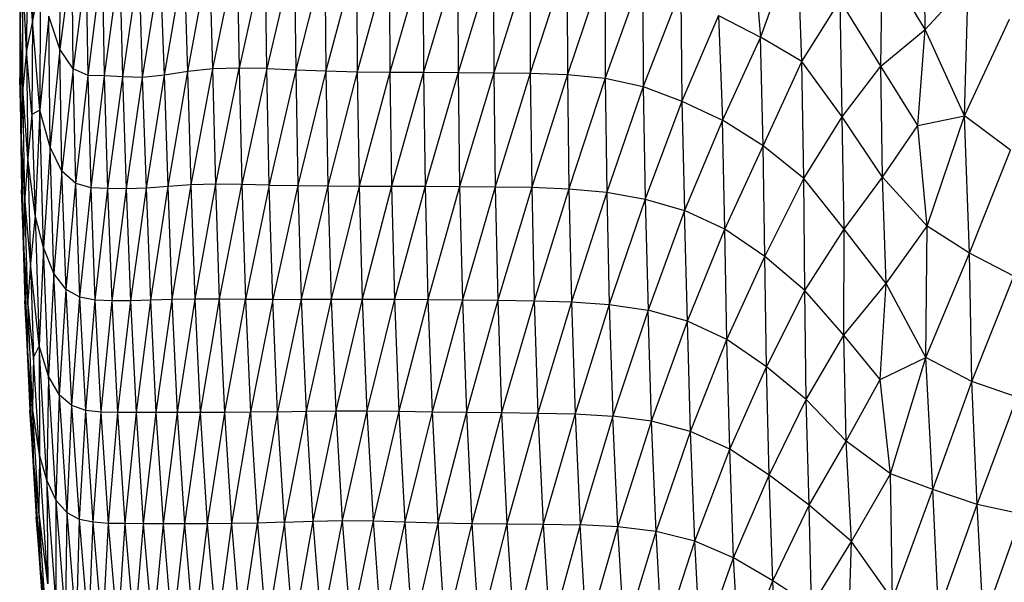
# Paper-space layout '_Frontal' of a CAD drawing. Header units: millimetres. Extents: x -213 to 187, y -209 to 424.
# Tile 7 of 26: x -124 to -20, y -86 to -27. Entities that reach past the tile are written whole.
import ezdxf

# ---------------------------------------------------------------- set-up
doc = ezdxf.new("R2010")
doc.units = ezdxf.units.MM

psp = doc.layouts.new('_Frontal')

# ---------------------------------------------------------------- linework, layer by layer
at = {"color": 7, "linetype": 'Continuous', "lineweight": 25}
for p, q in [((-123.97, -15.41), (-124.06, -27.24)), ((-122.71, -16.1), (-122.77, -27.31)), ((-119.89, -30.28), (-119.83, -16.73)), ((-28.81, -28.2), (-28.94, -16.87)), ((-42.28, -18.26), (-46.13, -29.01)), ((-41.79, -31.58), (-42.28, -18.26)), ((-123.34, -19.43), (-123.4, -30.42)), ((-122.77, -27.31), (-123.34, -19.43)), ((-47, -19.44), (-46.13, -29.01)), ((-118.61, -20.14), (-119.89, -30.28)), ((-118.51, -32.36), (-118.61, -20.14)), ((-106.41, -32.61), (-104.14, -20.31)), ((-103.78, -32.33), (-104.14, -20.31)), ((-103.78, -32.33), (-101.28, -20.13)), ((-101.28, -20.13), (-101.01, -32.29)), ((-98.3, -19.92), (-101.01, -32.29)), ((-98.1, -32.32), (-98.3, -19.92)), ((-95.21, -20.01), (-98.1, -32.32)), ((-95.21, -20.01), (-95.06, -32.44)), ((-92.01, -20.33), (-95.06, -32.44)), ((-92.01, -20.33), (-91.89, -32.57)), ((-88.68, -20.51), (-91.89, -32.57)), ((-88.68, -20.51), (-88.59, -32.65)), ((-85.23, -20.6), (-88.59, -32.65)), ((-85.23, -20.6), (-85.17, -32.69)), ((-81.68, -20.65), (-85.17, -32.69)), ((-81.68, -20.65), (-81.62, -32.71)), ((-78.02, -20.68), (-81.62, -32.71)), ((-78.02, -20.68), (-77.98, -32.73)), ((-74.26, -20.7), (-77.98, -32.73)), ((-74.26, -20.7), (-74.22, -32.75)), ((-124.06, -27.24), (-124.12, -21.39)), ((-124.12, -21.39), (-124.12, -33.3)), ((-117.12, -21.48), (-118.51, -32.36)), ((-116.92, -33.06), (-117.12, -21.48)), ((-116.92, -33.06), (-115.42, -21.1)), ((-115.18, -33.07), (-115.42, -21.1)), ((-115.18, -33.07), (-113.57, -21.2)), ((-113.27, -33.17), (-113.57, -21.2)), ((-113.27, -33.17), (-111.56, -21.63)), ((-111.18, -33.24), (-111.56, -21.63)), ((-108.88, -33.01), (-106.8, -21.01)), ((-106.41, -32.61), (-106.8, -21.01)), ((-70.41, -20.73), (-74.22, -32.75)), ((-70.41, -20.73), (-70.38, -32.79)), ((-66.49, -20.87), (-70.38, -32.79)), ((-66.49, -20.87), (-66.46, -32.94)), ((-62.51, -21.27), (-66.46, -32.94)), ((-62.51, -21.27), (-62.49, -33.34)), ((-33.46, -32.06), (-33.3, -20.73)), ((-28.81, -28.2), (-33.3, -20.73)), ((-111.18, -33.24), (-109.32, -21.78)), ((-108.88, -33.01), (-109.32, -21.78)), ((-58.53, -22.22), (-62.49, -33.34)), ((-58.53, -22.22), (-58.48, -34.21)), ((-123.8, -22.89), (-124.06, -27.24)), ((-123.4, -30.42), (-123.8, -22.89)), ((-123.78, -34.45), (-123.8, -22.89)), ((-121.96, -22.8), (-122.77, -27.31)), ((-121.96, -22.8), (-122.01, -36.7)), ((-28.81, -28.2), (-24.29, -23.3)), ((-24.68, -37.29), (-24.29, -23.3)), ((-54.55, -24.01), (-58.48, -34.21)), ((-54.55, -24.01), (-54.41, -35.75)), ((-41.79, -31.58), (-37.75, -25.16)), ((-33.46, -32.06), (-37.75, -25.16)), ((-37.55, -37.41), (-37.75, -25.16)), ((-121.04, -26.8), (-122.01, -36.7)), ((-120.92, -40.59), (-121.04, -26.8)), ((-119.89, -30.28), (-121.04, -26.8)), ((-50.57, -26.74), (-54.41, -35.75)), ((-50.57, -26.74), (-50.16, -37.75)), ((-50.57, -26.74), (-46.13, -29.01)), ((-124.06, -27.24), (-124.12, -33.3)), ((-123.78, -34.45), (-124.06, -27.24)), ((-124.06, -27.24), (-123.97, -38.98)), ((-122.77, -27.31), (-123.4, -30.42)), ((-122.77, -27.31), (-122.84, -37.16)), ((-122.01, -36.7), (-122.77, -27.31)), ((-24.68, -37.29), (-19.92, -27.1)), ((-46.13, -29.01), (-50.16, -37.75)), ((-41.79, -31.58), (-46.13, -29.01)), ((-45.87, -40.44), (-46.13, -29.01)), ((-33.46, -32.06), (-28.81, -28.2)), ((-29.58, -38.31), (-28.81, -28.2)), ((-24.68, -37.29), (-28.81, -28.2)), ((-123.4, -30.42), (-123.78, -34.45)), ((-122.84, -37.16), (-123.4, -30.42)), ((-123.4, -30.42), (-123.27, -41.75)), ((-119.89, -30.28), (-120.92, -40.59)), ((-119.67, -43.11), (-119.89, -30.28)), ((-118.51, -32.36), (-119.89, -30.28)), ((-45.87, -40.44), (-41.79, -31.58)), ((-37.55, -37.41), (-41.79, -31.58)), ((-41.59, -43.9), (-41.79, -31.58)), ((-37.55, -37.41), (-33.46, -32.06)), ((-29.58, -38.31), (-33.46, -32.06)), ((-33.29, -43.73), (-33.46, -32.06)), ((-118.51, -32.36), (-119.67, -43.11)), ((-116.92, -33.06), (-118.51, -32.36)), ((-118.22, -44.41), (-118.51, -32.36)), ((-118.22, -44.41), (-116.92, -33.06)), ((-116.61, -44.86), (-116.92, -33.06)), ((-115.18, -33.07), (-116.92, -33.06)), ((-116.61, -44.86), (-115.18, -33.07)), ((-114.84, -44.95), (-115.18, -33.07)), ((-113.27, -33.17), (-115.18, -33.07)), ((-108.88, -33.01), (-111.18, -33.24)), ((-110.78, -44.89), (-108.88, -33.01)), ((-106.41, -32.61), (-108.88, -33.01)), ((-108.5, -44.73), (-108.88, -33.01)), ((-108.5, -44.73), (-106.41, -32.61)), ((-103.78, -32.33), (-106.41, -32.61)), ((-106.06, -44.56), (-106.41, -32.61)), ((-106.06, -44.56), (-103.78, -32.33)), ((-101.01, -32.29), (-103.78, -32.33)), ((-103.47, -44.5), (-103.78, -32.33)), ((-103.47, -44.5), (-101.01, -32.29)), ((-98.1, -32.32), (-101.01, -32.29)), ((-101.01, -32.29), (-100.73, -44.52)), ((-98.1, -32.32), (-100.73, -44.52)), ((-98.1, -32.32), (-95.06, -32.44)), ((-97.86, -44.58), (-98.1, -32.32)), ((-95.06, -32.44), (-97.86, -44.58)), ((-95.06, -32.44), (-94.84, -44.63)), ((-95.06, -32.44), (-91.89, -32.57)), ((-91.89, -32.57), (-94.84, -44.63)), ((-91.89, -32.57), (-88.59, -32.65)), ((-91.89, -32.57), (-91.68, -44.66)), ((-88.59, -32.65), (-91.68, -44.66)), ((-88.59, -32.65), (-88.4, -44.68)), ((-88.59, -32.65), (-85.17, -32.69)), ((-85.17, -32.69), (-88.4, -44.68)), ((-85.17, -32.69), (-81.62, -32.71)), ((-85.17, -32.69), (-84.98, -44.69)), ((-81.62, -32.71), (-84.98, -44.69)), ((-81.62, -32.71), (-77.98, -32.73)), ((-81.62, -32.71), (-81.45, -44.71)), ((-77.98, -32.73), (-81.45, -44.71)), ((-77.98, -32.73), (-74.22, -32.75)), ((-77.98, -32.73), (-77.81, -44.73)), ((-74.22, -32.75), (-77.81, -44.73)), ((-74.22, -32.75), (-70.38, -32.79)), ((-74.22, -32.75), (-74.07, -44.76)), ((-70.38, -32.79), (-74.07, -44.76)), ((-70.38, -32.79), (-70.23, -44.81)), ((-70.38, -32.79), (-66.46, -32.94)), ((-66.46, -32.94), (-70.23, -44.81)), ((-66.46, -32.94), (-66.32, -44.96)), ((-66.46, -32.94), (-62.49, -33.34)), ((-123.97, -38.98), (-124.12, -33.3)), ((-124.12, -33.3), (-123.93, -45.09)), ((-114.84, -44.95), (-113.27, -33.17)), ((-112.89, -44.96), (-113.27, -33.17)), ((-111.18, -33.24), (-113.27, -33.17)), ((-112.89, -44.96), (-111.18, -33.24)), ((-110.78, -44.89), (-111.18, -33.24)), ((-62.49, -33.34), (-66.32, -44.96)), ((-62.49, -33.34), (-58.48, -34.21)), ((-62.49, -33.34), (-62.33, -45.31)), ((-123.78, -34.45), (-123.97, -38.98)), ((-123.27, -41.75), (-123.78, -34.45)), ((-123.59, -45.87), (-123.78, -34.45)), ((-58.48, -34.21), (-62.33, -45.31)), ((-58.48, -34.21), (-58.28, -46.05)), ((-58.48, -34.21), (-54.41, -35.75)), ((-54.41, -35.75), (-58.28, -46.05)), ((-54.41, -35.75), (-54.13, -47.27)), ((-54.41, -35.75), (-50.16, -37.75)), ((-122.84, -37.16), (-123.27, -41.75)), ((-122.01, -36.7), (-122.84, -37.16)), ((-122.84, -37.16), (-122.51, -47.75)), ((-122.01, -36.7), (-122.51, -47.75)), ((-120.92, -40.59), (-122.01, -36.7)), ((-121.63, -51.14), (-122.01, -36.7)), ((-29.58, -38.31), (-24.68, -37.29)), ((-28.61, -48.89), (-24.68, -37.29)), ((-19.84, -40.9), (-24.68, -37.29)), ((-24.16, -51.74), (-24.68, -37.29)), ((-50.16, -37.75), (-54.13, -47.27)), ((-45.87, -40.44), (-50.16, -37.75)), ((-49.91, -49.21), (-50.16, -37.75)), ((-41.59, -43.9), (-37.55, -37.41)), ((-33.29, -43.73), (-37.55, -37.41)), ((-37.35, -49.22), (-37.55, -37.41)), ((-33.29, -43.73), (-29.58, -38.31)), ((-28.61, -48.89), (-29.58, -38.31)), ((-123.59, -45.87), (-123.97, -38.98)), ((-123.97, -38.98), (-123.72, -50.51)), ((-123.97, -38.98), (-123.93, -45.09)), ((-120.92, -40.59), (-121.63, -51.14)), ((-120.52, -53.9), (-120.92, -40.59)), ((-119.67, -43.11), (-120.92, -40.59)), ((-49.91, -49.21), (-45.87, -40.44)), ((-41.59, -43.9), (-45.87, -40.44)), ((-45.7, -52.11), (-45.87, -40.44)), ((-24.16, -51.74), (-19.84, -40.9)), ((-123.27, -41.75), (-123.59, -45.87)), ((-122.51, -47.75), (-123.27, -41.75)), ((-123.27, -41.75), (-122.97, -52.82)), ((-119.67, -43.11), (-120.52, -53.9)), ((-118.22, -44.41), (-119.67, -43.11)), ((-119.24, -55.58), (-119.67, -43.11)), ((-119.24, -55.58), (-118.22, -44.41)), ((-117.78, -56.39), (-118.22, -44.41)), ((-116.61, -44.86), (-118.22, -44.41)), ((-106.06, -44.56), (-108.5, -44.73)), ((-108.06, -56.63), (-106.06, -44.56)), ((-103.47, -44.5), (-106.06, -44.56)), ((-105.64, -56.59), (-106.06, -44.56)), ((-105.64, -56.59), (-103.47, -44.5)), ((-100.73, -44.52), (-103.47, -44.5)), ((-103.08, -56.59), (-103.47, -44.5)), ((-103.08, -56.59), (-100.73, -44.52)), ((-97.86, -44.58), (-100.73, -44.52)), ((-100.73, -44.52), (-100.36, -56.61)), ((-45.7, -52.11), (-41.59, -43.9)), ((-37.35, -49.22), (-41.59, -43.9)), ((-41.49, -55.66), (-41.59, -43.9)), ((-37.35, -49.22), (-33.29, -43.73)), ((-28.61, -48.89), (-33.29, -43.73)), ((-32.93, -54.93), (-33.29, -43.73)), ((-123.72, -50.51), (-123.93, -45.09)), ((-123.93, -45.09), (-123.58, -56.77)), ((-117.78, -56.39), (-116.61, -44.86)), ((-116.16, -56.69), (-116.61, -44.86)), ((-114.84, -44.95), (-116.61, -44.86)), ((-116.16, -56.69), (-114.84, -44.95)), ((-114.38, -56.76), (-114.84, -44.95)), ((-112.89, -44.96), (-114.84, -44.95)), ((-114.38, -56.76), (-112.89, -44.96)), ((-110.78, -44.89), (-112.89, -44.96)), ((-112.43, -56.75), (-112.89, -44.96)), ((-112.43, -56.75), (-110.78, -44.89)), ((-108.5, -44.73), (-110.78, -44.89)), ((-110.33, -56.7), (-110.78, -44.89)), ((-110.33, -56.7), (-108.5, -44.73)), ((-108.06, -56.63), (-108.5, -44.73)), ((-97.86, -44.58), (-100.36, -56.61)), ((-97.86, -44.58), (-94.84, -44.63)), ((-97.49, -56.61), (-97.86, -44.58)), ((-94.84, -44.63), (-97.49, -56.61)), ((-94.84, -44.63), (-91.68, -44.66)), ((-94.84, -44.63), (-94.49, -56.6)), ((-91.68, -44.66), (-94.49, -56.6)), ((-91.68, -44.66), (-88.4, -44.68)), ((-91.68, -44.66), (-91.34, -56.58)), ((-88.4, -44.68), (-91.34, -56.58)), ((-88.4, -44.68), (-84.98, -44.69)), ((-88.4, -44.68), (-88.07, -56.58)), ((-84.98, -44.69), (-88.07, -56.58)), ((-84.98, -44.69), (-81.45, -44.71)), ((-84.98, -44.69), (-84.67, -56.59)), ((-81.45, -44.71), (-84.67, -56.59)), ((-81.45, -44.71), (-77.81, -44.73)), ((-81.45, -44.71), (-81.15, -56.62)), ((-77.81, -44.73), (-81.15, -56.62)), ((-77.81, -44.73), (-74.07, -44.76)), ((-77.81, -44.73), (-77.52, -56.65)), ((-74.07, -44.76), (-77.52, -56.65)), ((-74.07, -44.76), (-70.23, -44.81)), ((-74.07, -44.76), (-73.79, -56.69)), ((-70.23, -44.81), (-73.79, -56.69)), ((-70.23, -44.81), (-66.32, -44.96)), ((-70.23, -44.81), (-69.97, -56.75)), ((-66.32, -44.96), (-69.97, -56.75)), ((-66.32, -44.96), (-62.33, -45.31)), ((-66.32, -44.96), (-66.05, -56.87)), ((-62.33, -45.31), (-66.05, -56.87)), ((-62.33, -45.31), (-58.28, -46.05)), ((-62.33, -45.31), (-62.06, -57.16)), ((-123.59, -45.87), (-123.72, -50.51)), ((-122.97, -52.82), (-123.59, -45.87)), ((-123.27, -56.81), (-123.59, -45.87)), ((-58.28, -46.05), (-62.06, -57.16)), ((-58.28, -46.05), (-54.13, -47.27)), ((-58.28, -46.05), (-57.98, -57.76)), ((-54.13, -47.27), (-57.98, -57.76)), ((-49.91, -49.21), (-54.13, -47.27)), ((-53.84, -58.89), (-54.13, -47.27)), ((-122.51, -47.75), (-122.97, -52.82)), ((-122.51, -47.75), (-122.08, -61.49)), ((-121.63, -51.14), (-122.51, -47.75)), ((-53.84, -58.89), (-49.91, -49.21)), ((-45.7, -52.11), (-49.91, -49.21)), ((-49.67, -60.82), (-49.91, -49.21)), ((-41.49, -55.66), (-37.35, -49.22)), ((-37.37, -60.36), (-37.35, -49.22)), ((-32.93, -54.93), (-37.35, -49.22)), ((-32.93, -54.93), (-28.61, -48.89)), ((-28.75, -62.71), (-28.61, -48.89)), ((-24.16, -51.74), (-28.61, -48.89)), ((-123.27, -56.81), (-123.72, -50.51)), ((-123.72, -50.51), (-123.3, -61.97)), ((-123.72, -50.51), (-123.58, -56.77)), ((-121.63, -51.14), (-122.08, -61.49)), ((-120.52, -53.9), (-121.63, -51.14)), ((-121.08, -64.69), (-121.63, -51.14)), ((-28.75, -62.71), (-24.16, -51.74)), ((-19.48, -54.16), (-24.16, -51.74)), ((-23.89, -65.24), (-24.16, -51.74)), ((-122.97, -52.82), (-123.27, -56.81)), ((-122.08, -61.49), (-122.97, -52.82)), ((-122.97, -52.82), (-122.68, -62.7)), ((-49.67, -60.82), (-45.7, -52.11)), ((-41.49, -55.66), (-45.7, -52.11)), ((-45.51, -63.72), (-45.7, -52.11)), ((-120.52, -53.9), (-121.08, -64.69)), ((-119.94, -66.69), (-120.52, -53.9)), ((-119.24, -55.58), (-120.52, -53.9)), ((-37.37, -60.36), (-32.93, -54.93)), ((-33.55, -65.05), (-32.93, -54.93)), ((-28.75, -62.71), (-32.93, -54.93)), ((-23.89, -65.24), (-19.48, -54.16)), ((-119.94, -66.69), (-119.24, -55.58)), ((-118.64, -67.79), (-119.24, -55.58)), ((-117.78, -56.39), (-119.24, -55.58)), ((-45.51, -63.72), (-41.49, -55.66)), ((-37.37, -60.36), (-41.49, -55.66)), ((-41.32, -67.15), (-41.49, -55.66)), ((-123.3, -61.97), (-123.58, -56.77)), ((-123.58, -56.77), (-123.06, -68.28)), ((-123.27, -56.81), (-123.3, -61.97)), ((-122.68, -62.7), (-123.27, -56.81)), ((-122.77, -68.02), (-123.27, -56.81)), ((-118.64, -67.79), (-117.78, -56.39)), ((-116.16, -56.69), (-117.78, -56.39)), ((-117.17, -68.3), (-117.78, -56.39)), ((-117.17, -68.3), (-116.16, -56.69)), ((-115.56, -68.48), (-116.16, -56.69)), ((-114.38, -56.76), (-116.16, -56.69)), ((-115.56, -68.48), (-114.38, -56.76)), ((-112.43, -56.75), (-114.38, -56.76)), ((-113.78, -68.52), (-114.38, -56.76)), ((-113.78, -68.52), (-112.43, -56.75)), ((-110.33, -56.7), (-112.43, -56.75)), ((-111.84, -68.52), (-112.43, -56.75)), ((-111.84, -68.52), (-110.33, -56.7)), ((-108.06, -56.63), (-110.33, -56.7)), ((-109.75, -68.51), (-110.33, -56.7)), ((-109.75, -68.51), (-108.06, -56.63)), ((-105.64, -56.59), (-108.06, -56.63)), ((-107.5, -68.5), (-108.06, -56.63)), ((-107.5, -68.5), (-105.64, -56.59)), ((-103.08, -56.59), (-105.64, -56.59)), ((-105.09, -68.5), (-105.64, -56.59)), ((-105.09, -68.5), (-103.08, -56.59)), ((-100.36, -56.61), (-103.08, -56.59)), ((-102.53, -68.5), (-103.08, -56.59)), ((-102.53, -68.5), (-100.36, -56.61)), ((-97.49, -56.61), (-100.36, -56.61)), ((-100.36, -56.61), (-99.83, -68.48)), ((-97.49, -56.61), (-99.83, -68.48)), ((-97.49, -56.61), (-94.49, -56.6)), ((-96.97, -68.43), (-97.49, -56.61)), ((-94.49, -56.6), (-96.97, -68.43)), ((-94.49, -56.6), (-91.34, -56.58)), ((-94.49, -56.6), (-93.98, -68.38)), ((-91.34, -56.58), (-93.98, -68.38)), ((-91.34, -56.58), (-88.07, -56.58)), ((-91.34, -56.58), (-90.85, -68.33)), ((-88.07, -56.58), (-90.85, -68.33)), ((-88.07, -56.58), (-84.67, -56.59)), ((-88.07, -56.58), (-87.58, -68.33)), ((-84.67, -56.59), (-87.58, -68.33)), ((-84.67, -56.59), (-81.15, -56.62)), ((-84.67, -56.59), (-84.2, -68.37)), ((-81.15, -56.62), (-84.2, -68.37)), ((-81.15, -56.62), (-77.52, -56.65)), ((-81.15, -56.62), (-80.71, -68.43)), ((-77.52, -56.65), (-80.71, -68.43)), ((-77.52, -56.65), (-73.79, -56.69)), ((-77.52, -56.65), (-77.1, -68.48)), ((-73.79, -56.69), (-77.1, -68.48)), ((-73.79, -56.69), (-69.97, -56.75)), ((-73.79, -56.69), (-73.39, -68.53)), ((-69.97, -56.75), (-73.39, -68.53)), ((-69.97, -56.75), (-66.05, -56.87)), ((-69.97, -56.75), (-69.57, -68.57)), ((-66.05, -56.87), (-69.57, -68.57)), ((-66.05, -56.87), (-62.06, -57.16)), ((-66.05, -56.87), (-65.66, -68.67)), ((-62.06, -57.16), (-65.66, -68.67)), ((-62.06, -57.16), (-57.98, -57.76)), ((-62.06, -57.16), (-61.67, -68.9)), ((-57.98, -57.76), (-61.67, -68.9)), ((-53.84, -58.89), (-57.98, -57.76)), ((-57.6, -69.43), (-57.98, -57.76)), ((-57.6, -69.43), (-53.84, -58.89)), ((-49.67, -60.82), (-53.84, -58.89)), ((-53.5, -70.52), (-53.84, -58.89)), ((-53.5, -70.52), (-49.67, -60.82)), ((-45.51, -63.72), (-49.67, -60.82)), ((-49.37, -72.39), (-49.67, -60.82)), ((-41.32, -67.15), (-37.37, -60.36)), ((-33.55, -65.05), (-37.37, -60.36)), ((-37.12, -71.52), (-37.37, -60.36)), ((-122.77, -68.02), (-123.3, -61.97)), ((-123.3, -61.97), (-122.72, -73.23)), ((-123.3, -61.97), (-123.06, -68.28)), ((-122.08, -61.49), (-122.68, -62.7)), ((-121.27, -75.62), (-122.08, -61.49)), ((-121.08, -64.69), (-122.08, -61.49)), ((-122.08, -61.49), (-122.04, -72.98)), ((-122.68, -62.7), (-122.77, -68.02)), ((-122.04, -72.98), (-122.68, -62.7)), ((-33.55, -65.05), (-28.75, -62.71)), ((-32.46, -74.96), (-28.75, -62.71)), ((-23.89, -65.24), (-28.75, -62.71)), ((-28.02, -76.61), (-28.75, -62.71)), ((-49.37, -72.39), (-45.51, -63.72)), ((-41.32, -67.15), (-45.51, -63.72)), ((-45.23, -75.12), (-45.51, -63.72)), ((-121.08, -64.69), (-121.27, -75.62)), ((-120.28, -77.78), (-121.08, -64.69)), ((-119.94, -66.69), (-121.08, -64.69)), ((-37.12, -71.52), (-33.55, -65.05)), ((-32.46, -74.96), (-33.55, -65.05)), ((-28.02, -76.61), (-23.89, -65.24)), ((-19.11, -66.9), (-23.89, -65.24)), ((-23.34, -78.19), (-23.89, -65.24)), ((-120.28, -77.78), (-119.94, -66.69)), ((-119.14, -79.09), (-119.94, -66.69)), ((-118.64, -67.79), (-119.94, -66.69)), ((-45.23, -75.12), (-41.32, -67.15)), ((-37.12, -71.52), (-41.32, -67.15)), ((-41.01, -78.28), (-41.32, -67.15)), ((-23.34, -78.19), (-19.11, -66.9)), ((-122.72, -73.23), (-123.06, -68.28)), ((-123.06, -68.28), (-122.4, -79.53)), ((-122.04, -72.98), (-122.77, -68.02)), ((-122.11, -78.88), (-122.77, -68.02)), ((-122.77, -68.02), (-122.72, -73.23)), ((-119.14, -79.09), (-118.64, -67.79)), ((-117.17, -68.3), (-118.64, -67.79)), ((-117.84, -79.77), (-118.64, -67.79)), ((-117.84, -79.77), (-117.17, -68.3)), ((-116.39, -80.07), (-117.17, -68.3)), ((-115.56, -68.48), (-117.17, -68.3)), ((-96.97, -68.43), (-93.98, -68.38)), ((-93.98, -68.38), (-96.26, -80.05)), ((-93.98, -68.38), (-90.85, -68.33)), ((-93.98, -68.38), (-93.28, -79.94)), ((-90.85, -68.33), (-93.28, -79.94)), ((-90.85, -68.33), (-87.58, -68.33)), ((-90.85, -68.33), (-90.17, -79.89)), ((-87.58, -68.33), (-90.17, -79.89)), ((-87.58, -68.33), (-84.2, -68.37)), ((-87.58, -68.33), (-86.93, -79.93)), ((-84.2, -68.37), (-86.93, -79.93)), ((-84.2, -68.37), (-80.71, -68.43)), ((-84.2, -68.37), (-83.58, -80.03)), ((-116.39, -80.07), (-115.56, -68.48)), ((-113.78, -68.52), (-115.56, -68.48)), ((-114.78, -80.18), (-115.56, -68.48)), ((-114.78, -80.18), (-113.78, -68.52)), ((-111.84, -68.52), (-113.78, -68.52)), ((-113.01, -80.21), (-113.78, -68.52)), ((-113.01, -80.21), (-111.84, -68.52)), ((-109.75, -68.51), (-111.84, -68.52)), ((-111.08, -80.22), (-111.84, -68.52)), ((-111.08, -80.22), (-109.75, -68.51)), ((-107.5, -68.5), (-109.75, -68.51)), ((-108.99, -80.23), (-109.75, -68.51)), ((-108.99, -80.23), (-107.5, -68.5)), ((-105.09, -68.5), (-107.5, -68.5)), ((-106.75, -80.23), (-107.5, -68.5)), ((-106.75, -80.23), (-105.09, -68.5)), ((-102.53, -68.5), (-105.09, -68.5)), ((-104.35, -80.22), (-105.09, -68.5)), ((-104.35, -80.22), (-102.53, -68.5)), ((-99.83, -68.48), (-102.53, -68.5)), ((-101.79, -80.21), (-102.53, -68.5)), ((-101.79, -80.21), (-99.83, -68.48)), ((-96.97, -68.43), (-99.83, -68.48)), ((-99.83, -68.48), (-99.1, -80.15)), ((-96.97, -68.43), (-99.1, -80.15)), ((-96.26, -80.05), (-96.97, -68.43)), ((-80.71, -68.43), (-83.58, -80.03)), ((-80.71, -68.43), (-77.1, -68.48)), ((-80.71, -68.43), (-80.11, -80.14)), ((-77.1, -68.48), (-80.11, -80.14)), ((-77.1, -68.48), (-73.39, -68.53)), ((-77.1, -68.48), (-76.53, -80.2)), ((-73.39, -68.53), (-76.53, -80.2)), ((-73.39, -68.53), (-69.57, -68.57)), ((-73.39, -68.53), (-72.83, -80.24)), ((-69.57, -68.57), (-72.83, -80.24)), ((-69.57, -68.57), (-65.66, -68.67)), ((-69.57, -68.57), (-69.02, -80.27)), ((-65.66, -68.67), (-69.02, -80.27)), ((-65.66, -68.67), (-61.67, -68.9)), ((-65.66, -68.67), (-65.13, -80.34)), ((-61.67, -68.9), (-65.13, -80.34)), ((-57.6, -69.43), (-61.67, -68.9)), ((-61.16, -80.54), (-61.67, -68.9)), ((-61.16, -80.54), (-57.6, -69.43)), ((-53.5, -70.52), (-57.6, -69.43)), ((-57.12, -81.04), (-57.6, -69.43)), ((-57.12, -81.04), (-53.5, -70.52)), ((-49.37, -72.39), (-53.5, -70.52)), ((-53.06, -82.07), (-53.5, -70.52)), ((-53.06, -82.07), (-49.37, -72.39)), ((-45.23, -75.12), (-49.37, -72.39)), ((-48.97, -83.81), (-49.37, -72.39)), ((-41.01, -78.28), (-37.12, -71.52)), ((-32.46, -74.96), (-37.12, -71.52)), ((-36.58, -82.1), (-37.12, -71.52)), ((-122.11, -78.88), (-122.72, -73.23)), ((-122.72, -73.23), (-122.01, -84.04)), ((-122.72, -73.23), (-122.4, -79.53)), ((-122.04, -72.98), (-122.11, -78.88)), ((-121.15, -86.54), (-122.04, -72.98)), ((-121.27, -75.62), (-122.04, -72.98)), ((-120.29, -88.85), (-121.27, -75.62)), ((-120.28, -77.78), (-121.27, -75.62)), ((-121.27, -75.62), (-121.15, -86.54)), ((-48.97, -83.81), (-45.23, -75.12)), ((-41.01, -78.28), (-45.23, -75.12)), ((-44.86, -86.23), (-45.23, -75.12)), ((-36.58, -82.1), (-32.46, -74.96)), ((-28.02, -76.61), (-32.46, -74.96)), ((-32.26, -88.21), (-32.46, -74.96)), ((-32.26, -88.21), (-28.02, -76.61)), ((-23.34, -78.19), (-28.02, -76.61)), ((-27.41, -89.56), (-28.02, -76.61)), ((-120.29, -88.85), (-120.28, -77.78)), ((-119.29, -90.29), (-120.28, -77.78)), ((-119.14, -79.09), (-120.28, -77.78)), ((-44.86, -86.23), (-41.01, -78.28)), ((-36.58, -82.1), (-41.01, -78.28)), ((-40.77, -88.89), (-41.01, -78.28)), ((-27.41, -89.56), (-23.34, -78.19)), ((-18.62, -79.23), (-23.34, -78.19)), ((-22.68, -90.56), (-23.34, -78.19)), ((-122.01, -84.04), (-122.4, -79.53)), ((-122.4, -79.53), (-121.58, -90.59)), ((-121.15, -86.54), (-122.11, -78.88)), ((-121.44, -88.81), (-122.11, -78.88)), ((-122.11, -78.88), (-122.01, -84.04)), ((-119.29, -90.29), (-119.14, -79.09)), ((-118.14, -91.1), (-119.14, -79.09)), ((-117.84, -79.77), (-119.14, -79.09)), ((-118.14, -91.1), (-117.84, -79.77)), ((-116.85, -91.5), (-117.84, -79.77)), ((-116.39, -80.07), (-117.84, -79.77)), ((-22.68, -90.56), (-18.62, -79.23)), ((-116.85, -91.5), (-116.39, -80.07)), ((-114.78, -80.18), (-116.39, -80.07)), ((-115.4, -91.67), (-116.39, -80.07)), ((-115.4, -91.67), (-114.78, -80.18)), ((-113.79, -91.73), (-114.78, -80.18)), ((-113.01, -80.21), (-114.78, -80.18)), ((-113.79, -91.73), (-113.01, -80.21)), ((-111.08, -80.22), (-113.01, -80.21)), ((-112.03, -91.76), (-113.01, -80.21)), ((-112.03, -91.76), (-111.08, -80.22)), ((-108.99, -80.23), (-111.08, -80.22)), ((-110.1, -91.77), (-111.08, -80.22)), ((-110.1, -91.77), (-108.99, -80.23)), ((-106.75, -80.23), (-108.99, -80.23)), ((-108.02, -91.78), (-108.99, -80.23)), ((-108.02, -91.78), (-106.75, -80.23)), ((-104.35, -80.22), (-106.75, -80.23)), ((-105.77, -91.78), (-106.75, -80.23)), ((-105.77, -91.78), (-104.35, -80.22)), ((-101.79, -80.21), (-104.35, -80.22)), ((-103.37, -91.77), (-104.35, -80.22)), ((-103.37, -91.77), (-101.79, -80.21)), ((-99.1, -80.15), (-101.79, -80.21)), ((-100.83, -91.74), (-101.79, -80.21)), ((-100.83, -91.74), (-99.1, -80.15)), ((-96.26, -80.05), (-99.1, -80.15)), ((-99.1, -80.15), (-98.14, -91.64)), ((-96.26, -80.05), (-98.14, -91.64)), ((-96.26, -80.05), (-93.28, -79.94)), ((-95.33, -91.44), (-96.26, -80.05)), ((-93.28, -79.94), (-95.33, -91.44)), ((-93.28, -79.94), (-90.17, -79.89)), ((-93.28, -79.94), (-92.38, -91.26)), ((-90.17, -79.89), (-92.38, -91.26)), ((-90.17, -79.89), (-86.93, -79.93)), ((-90.17, -79.89), (-89.29, -91.25)), ((-86.93, -79.93), (-89.29, -91.25)), ((-86.93, -79.93), (-83.58, -80.03)), ((-86.93, -79.93), (-86.1, -91.42)), ((-83.58, -80.03), (-86.1, -91.42)), ((-83.58, -80.03), (-80.11, -80.14)), ((-83.58, -80.03), (-82.79, -91.61)), ((-80.11, -80.14), (-82.79, -91.61)), ((-80.11, -80.14), (-76.53, -80.2)), ((-80.11, -80.14), (-79.35, -91.72)), ((-76.53, -80.2), (-79.35, -91.72)), ((-76.53, -80.2), (-72.83, -80.24)), ((-76.53, -80.2), (-75.79, -91.77)), ((-72.83, -80.24), (-75.79, -91.77)), ((-72.83, -80.24), (-69.02, -80.27)), ((-72.83, -80.24), (-72.1, -91.79)), ((-69.02, -80.27), (-72.1, -91.79)), ((-69.02, -80.27), (-65.13, -80.34)), ((-69.02, -80.27), (-68.31, -91.82)), ((-65.13, -80.34), (-68.31, -91.82)), ((-61.16, -80.54), (-65.13, -80.34)), ((-64.43, -91.87), (-65.13, -80.34)), ((-64.43, -91.87), (-61.16, -80.54)), ((-57.12, -81.04), (-61.16, -80.54)), ((-60.48, -92.06), (-61.16, -80.54)), ((-60.48, -92.06), (-57.12, -81.04)), ((-53.06, -82.07), (-57.12, -81.04)), ((-56.49, -92.53), (-57.12, -81.04)), ((-56.49, -92.53), (-53.06, -82.07)), ((-48.97, -83.81), (-53.06, -82.07)), ((-52.45, -93.47), (-53.06, -82.07)), ((-40.77, -88.89), (-36.58, -82.1)), ((-36.89, -91.93), (-36.58, -82.1)), ((-32.26, -88.21), (-36.58, -82.1)), ((-52.45, -93.47), (-48.97, -83.81)), ((-44.86, -86.23), (-48.97, -83.81)), ((-48.39, -95.01), (-48.97, -83.81)), ((-121.44, -88.81), (-122.01, -84.04)), ((-122.01, -84.04), (-121.12, -95.05)), ((-122.01, -84.04), (-121.58, -90.59)), ((-48.39, -95.01), (-44.86, -86.23)), ((-40.77, -88.89), (-44.86, -86.23)), ((-44.27, -97.09), (-44.86, -86.23))]:
    psp.add_line(p, q, dxfattribs=at)

doc.saveas('drawing.dxf')
